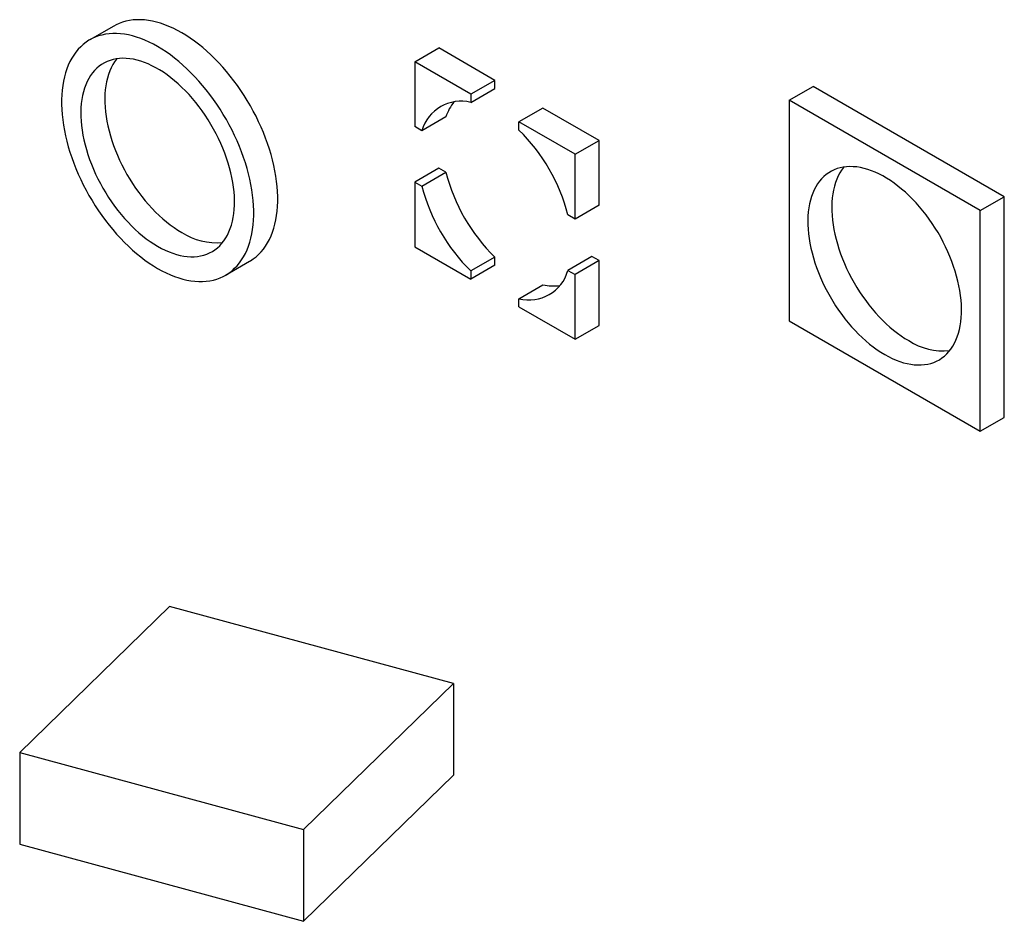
# Model space of a CAD drawing. Header units: inches. Extents: x 0.3 to 33.8, y 0.2 to 21.7.
# Tile 52 of 192: x 2.3 to 3.7, y 18.2 to 19.5. Entities that reach past the tile are written whole.
import ezdxf

# ---------------------------------------------------------------- set-up
doc = ezdxf.new("R2010")
doc.units = ezdxf.units.IN
doc.header["$MEASUREMENT"] = 0

msp = doc.modelspace()

# ---------------------------------------------------------------- linework, layer by layer
at = {"color": 7, "linetype": 'Continuous', "lineweight": 25}
for p, q in [((2.43095, 19.46918), (2.3956, 19.44877)), ((2.87416, 19.41641), (2.90951, 19.43682)), ((2.99207, 19.38916), (2.90951, 19.43682)), ((2.87416, 19.41641), (2.87416, 19.32108)), ((2.95671, 19.36875), (2.87416, 19.41641)), ((2.99207, 19.38916), (2.95671, 19.36875)), ((2.99207, 19.37711), (2.99207, 19.38916)), ((3.42507, 19.35989), (3.46042, 19.3803)), ((3.74185, 19.21784), (3.46042, 19.3803)), ((2.95671, 19.3567), (2.99207, 19.37711)), ((2.95671, 19.36875), (2.95671, 19.3567)), ((3.70649, 19.19743), (3.42507, 19.35989)), ((3.42507, 19.35989), (3.42507, 19.03491)), ((2.91995, 19.33546), (2.8846, 19.31505)), ((3.06278, 19.34834), (3.02742, 19.32793)), ((3.14533, 19.30069), (3.06278, 19.34834)), ((2.8846, 19.31505), (2.87416, 19.32108)), ((3.10998, 19.28028), (3.02742, 19.32793)), ((3.02742, 19.31588), (3.02742, 19.32793)), ((3.10998, 19.28028), (3.14533, 19.30069)), ((3.14533, 19.20536), (3.14533, 19.30069)), ((3.10998, 19.18495), (3.10998, 19.28028)), ((2.90951, 19.25984), (2.87416, 19.23943)), ((2.8846, 19.2334), (2.91995, 19.25381)), ((2.91995, 19.25381), (2.90951, 19.25984)), ((2.87416, 19.23943), (2.87416, 19.1441)), ((2.87416, 19.23943), (2.8846, 19.2334)), ((3.14533, 19.20536), (3.10998, 19.18495)), ((3.70649, 19.19743), (3.74185, 19.21784)), ((3.74185, 18.89285), (3.74185, 19.21784)), ((3.10998, 19.18495), (3.09954, 19.19097)), ((3.70649, 18.87244), (3.70649, 19.19743)), ((2.87416, 19.1441), (2.95671, 19.09644)), ((2.59558, 19.10235), (2.63094, 19.12276)), ((2.99207, 19.1289), (2.95671, 19.10849)), ((2.99207, 19.11685), (2.99207, 19.1289)), ((3.1349, 19.12973), (3.09954, 19.10932)), ((3.14533, 19.1237), (3.10998, 19.10329)), ((3.14533, 19.1237), (3.1349, 19.12973)), ((3.14533, 19.02837), (3.14533, 19.1237)), ((2.99207, 19.11685), (2.95671, 19.09644)), ((2.95671, 19.10849), (2.95671, 19.09644)), ((3.09954, 19.10932), (3.10998, 19.10329)), ((3.10998, 19.00796), (3.10998, 19.10329)), ((3.02742, 19.06767), (3.06278, 19.08808)), ((3.02742, 19.05562), (3.02742, 19.06767)), ((3.02742, 19.05562), (3.10998, 19.00796)), ((3.42507, 19.03491), (3.70649, 18.87244)), ((3.10998, 19.00796), (3.14533, 19.02837)), ((3.70649, 18.87244), (3.74185, 18.89285)), ((2.51298, 18.61473), (2.2925, 18.39953)), ((2.93082, 18.50117), (2.51298, 18.61473)), ((2.71033, 18.28597), (2.93082, 18.50117)), ((2.93082, 18.50117), (2.93082, 18.36619)), ((2.2925, 18.39953), (2.2925, 18.26454)), ((2.2925, 18.39953), (2.71033, 18.28597)), ((2.71033, 18.15099), (2.93082, 18.36619)), ((2.71033, 18.28597), (2.71033, 18.15099)), ((2.2925, 18.26454), (2.71033, 18.15099))]:
    msp.add_line(p, q, dxfattribs=at)
at = {"color": 7, "linetype": 'Continuous', "lineweight": 25, "flags": 128}
for points in [[(2.63094, 19.12276), (2.63204, 19.12341), (2.63632, 19.12622), (2.64039, 19.12936), (2.64424, 19.13282), (2.64788, 19.13661), (2.65128, 19.14071), (2.65445, 19.14511), (2.65737, 19.14981), (2.66005, 19.15479), (2.66248, 19.16005), (2.66465, 19.16557), (2.66656, 19.17135), (2.6682, 19.17738), (2.66957, 19.18364), (2.67067, 19.19011), (2.6715, 19.1968), (2.67205, 19.20367), (2.67233, 19.21073), (2.67233, 19.21796), (2.67205, 19.22534), (2.6715, 19.23285), (2.67067, 19.24049), (2.66957, 19.24824), (2.6682, 19.25608), (2.66656, 19.264), (2.66465, 19.27199), (2.66248, 19.28001), (2.66005, 19.28808), (2.65737, 19.29615), (2.65445, 19.30423), (2.65128, 19.31229), (2.64788, 19.32031), (2.64424, 19.3283), (2.64039, 19.33621), (2.63632, 19.34405), (2.63204, 19.35179), (2.62757, 19.35943), (2.62291, 19.36694), (2.61807, 19.37431), (2.61305, 19.38153), (2.60788, 19.38858), (2.60256, 19.39545), (2.59709, 19.40212), (2.5915, 19.40859), (2.58578, 19.41484), (2.57997, 19.42085), (2.57405, 19.42662), (2.56805, 19.43213), (2.56198, 19.43738), (2.55584, 19.44235), (2.54966, 19.44703), (2.54344, 19.45142), (2.5372, 19.4555), (2.53094, 19.45927), (2.52469, 19.46273), (2.51844, 19.46585), (2.51223, 19.46864), (2.50604, 19.4711), (2.49991, 19.47321), (2.49384, 19.47497), (2.48784, 19.47639), (2.48192, 19.47745), (2.4761, 19.47815), (2.47039, 19.4785), (2.4648, 19.47849), (2.45933, 19.47813), (2.45401, 19.47741), (2.44883, 19.47633), (2.44382, 19.4749), (2.43898, 19.47312), (2.43432, 19.47099), (2.43095, 19.46918)], [(2.49559, 19.11225), (2.50184, 19.1088), (2.50809, 19.10567), (2.51431, 19.10288), (2.52049, 19.10042), (2.52662, 19.09831), (2.53269, 19.09655), (2.53869, 19.09513), (2.54461, 19.09407), (2.55043, 19.09337), (2.55614, 19.09302), (2.56174, 19.09303), (2.5672, 19.09339), (2.57252, 19.09411), (2.5777, 19.09519), (2.58271, 19.09662), (2.58755, 19.0984), (2.59222, 19.10053), (2.59669, 19.103), (2.60096, 19.10581), (2.60503, 19.10895), (2.60889, 19.11241), (2.61252, 19.1162), (2.61592, 19.1203), (2.61909, 19.1247), (2.62202, 19.1294), (2.6247, 19.13438), (2.62712, 19.13964), (2.62929, 19.14516), (2.6312, 19.15094), (2.63284, 19.15697), (2.63422, 19.16322), (2.63532, 19.1697), (2.63615, 19.17639), (2.6367, 19.18326), (2.63697, 19.19032), (2.63697, 19.19755), (2.6367, 19.20493), (2.63615, 19.21244), (2.63532, 19.22008), (2.63422, 19.22783), (2.63284, 19.23567), (2.6312, 19.24359), (2.62929, 19.25157), (2.62712, 19.2596), (2.6247, 19.26767), (2.62202, 19.27574), (2.61909, 19.28382), (2.61592, 19.29188), (2.61252, 19.2999), (2.60889, 19.30788), (2.60503, 19.3158), (2.60096, 19.32364), (2.59669, 19.33138), (2.59222, 19.33902), (2.58755, 19.34653), (2.58271, 19.3539), (2.5777, 19.36112), (2.57252, 19.36817), (2.5672, 19.37504), (2.56174, 19.38171), (2.55614, 19.38818), (2.55043, 19.39443), (2.54461, 19.40044), (2.53869, 19.40621), (2.53269, 19.41172), (2.52662, 19.41697), (2.52049, 19.42194), (2.51431, 19.42662), (2.50809, 19.43101), (2.50184, 19.43509), (2.49559, 19.43886), (2.48933, 19.44231), (2.48309, 19.44544), (2.47687, 19.44823), (2.47069, 19.45069), (2.46455, 19.4528), (2.45848, 19.45456), (2.45248, 19.45598), (2.44657, 19.45704), (2.44075, 19.45774), (2.43503, 19.45809), (2.42944, 19.45808), (2.42398, 19.45772), (2.41865, 19.457), (2.41348, 19.45592), (2.40847, 19.45449), (2.40362, 19.45271), (2.39896, 19.45058), (2.39449, 19.44811), (2.39021, 19.4453), (2.38614, 19.44216), (2.38229, 19.4387), (2.37866, 19.43491), (2.37525, 19.43081), (2.37208, 19.42641), (2.36916, 19.42172), (2.36648, 19.41673), (2.36405, 19.41147), (2.36188, 19.40595), (2.35998, 19.40017), (2.35833, 19.39414), (2.35696, 19.38789), (2.35586, 19.38141), (2.35503, 19.37473), (2.35448, 19.36785), (2.3542, 19.36079), (2.3542, 19.35356), (2.35448, 19.34619), (2.35503, 19.33867), (2.35586, 19.33103), (2.35696, 19.32328), (2.35833, 19.31544), (2.35998, 19.30752), (2.36188, 19.29954), (2.36405, 19.29151), (2.36648, 19.28345), (2.36916, 19.27537), (2.37208, 19.26729), (2.37525, 19.25923), (2.37866, 19.25121), (2.38229, 19.24323), (2.38614, 19.23531), (2.39021, 19.22747), (2.39449, 19.21973), (2.39896, 19.21209), (2.40362, 19.20458), (2.40847, 19.19721), (2.41348, 19.18999), (2.41865, 19.18294), (2.42398, 19.17607), (2.42944, 19.1694), (2.43503, 19.16293), (2.44075, 19.15669), (2.44657, 19.15067), (2.45248, 19.1449), (2.45848, 19.13939), (2.46455, 19.13414), (2.47069, 19.12917), (2.47687, 19.12449), (2.48309, 19.1201), (2.48933, 19.11602), (2.49559, 19.11225)], [(2.49559, 19.14491), (2.50118, 19.14184), (2.50676, 19.1391), (2.51232, 19.13669), (2.51783, 19.13462), (2.52329, 19.13289), (2.52868, 19.13152), (2.53399, 19.1305), (2.53921, 19.12983), (2.54432, 19.12952), (2.54931, 19.12956), (2.55416, 19.12997), (2.55888, 19.13073), (2.56344, 19.13184), (2.56783, 19.13331), (2.57205, 19.13512), (2.57608, 19.13728), (2.57991, 19.13978), (2.58354, 19.1426), (2.58695, 19.14576), (2.59014, 19.14923), (2.5931, 19.15301), (2.59582, 19.15709), (2.59829, 19.16146), (2.60051, 19.16611), (2.60248, 19.17103), (2.60418, 19.1762), (2.60562, 19.18162), (2.60678, 19.18726), (2.60768, 19.19313), (2.6083, 19.19919), (2.60865, 19.20544), (2.60872, 19.21186), (2.60851, 19.21844), (2.60803, 19.22516), (2.60727, 19.232), (2.60623, 19.23895), (2.60493, 19.24599), (2.60336, 19.2531), (2.60153, 19.26026), (2.59943, 19.26746), (2.59708, 19.27469), (2.59449, 19.28191), (2.59165, 19.28912), (2.58858, 19.29629), (2.58527, 19.30342), (2.58175, 19.31048), (2.57802, 19.31745), (2.57409, 19.32432), (2.56997, 19.33107), (2.56566, 19.33768), (2.56118, 19.34414), (2.55654, 19.35043), (2.55175, 19.35654), (2.54683, 19.36246), (2.54178, 19.36816), (2.53661, 19.37363), (2.53135, 19.37886), (2.526, 19.38384), (2.52057, 19.38856), (2.51508, 19.393), (2.50955, 19.39715), (2.50398, 19.401), (2.49839, 19.40455), (2.49279, 19.40778), (2.4872, 19.41068), (2.48163, 19.41326), (2.4761, 19.4155), (2.47061, 19.4174), (2.46518, 19.41895), (2.45983, 19.42015), (2.45456, 19.42099), (2.4494, 19.42148), (2.44435, 19.42161), (2.43942, 19.42139), (2.43464, 19.42081), (2.43, 19.41987), (2.42552, 19.41858), (2.42121, 19.41694), (2.41709, 19.41495), (2.41315, 19.41262), (2.40942, 19.40996), (2.4059, 19.40697), (2.4026, 19.40366), (2.39953, 19.40003), (2.39669, 19.3961), (2.39409, 19.39187), (2.39174, 19.38736), (2.38965, 19.38257), (2.38782, 19.37753), (2.38625, 19.37223), (2.38494, 19.3667), (2.38391, 19.36094), (2.38315, 19.35498), (2.38267, 19.34882), (2.38246, 19.34248), (2.38253, 19.33598), (2.38287, 19.32933), (2.3835, 19.32254), (2.38439, 19.31565), (2.38556, 19.30865), (2.387, 19.30158), (2.3887, 19.29444), (2.39067, 19.28725), (2.39289, 19.28004), (2.39536, 19.27281), (2.39808, 19.26559), (2.40104, 19.2584), (2.40422, 19.25125), (2.40763, 19.24415), (2.41126, 19.23714), (2.41509, 19.23022), (2.41913, 19.2234), (2.42334, 19.21672), (2.42774, 19.21018), (2.4323, 19.2038), (2.43701, 19.1976), (2.44187, 19.19158), (2.44686, 19.18578), (2.45197, 19.18019), (2.45719, 19.17483), (2.4625, 19.16973), (2.46789, 19.16488), (2.47334, 19.1603), (2.47886, 19.156), (2.48441, 19.152), (2.48999, 19.1483), (2.49559, 19.14491)], [(2.43525, 19.4209), (2.43488, 19.42044), (2.43204, 19.41651), (2.42945, 19.41228), (2.4271, 19.40777), (2.42501, 19.40298), (2.42317, 19.39794), (2.4216, 19.39264), (2.4203, 19.38711), (2.41927, 19.38135), (2.41851, 19.37539), (2.41802, 19.36923), (2.41782, 19.36289), (2.41788, 19.35639), (2.41823, 19.34974), (2.41885, 19.34295), (2.41975, 19.33606), (2.42092, 19.32906), (2.42235, 19.32199), (2.42406, 19.31485), (2.42602, 19.30766), (2.42824, 19.30045), (2.43072, 19.29322), (2.43343, 19.286), (2.43639, 19.27881), (2.43958, 19.27166), (2.44299, 19.26456), (2.44662, 19.25755), (2.45045, 19.25063), (2.45448, 19.24381), (2.4587, 19.23713), (2.46309, 19.23059), (2.46765, 19.22421), (2.47237, 19.21801), (2.47723, 19.212), (2.48222, 19.20619), (2.48732, 19.2006), (2.49254, 19.19525), (2.49785, 19.19014), (2.50324, 19.18529), (2.5087, 19.18071), (2.51421, 19.17641), (2.51977, 19.17241), (2.52535, 19.16871), (2.53094, 19.16532)], [(3.56578, 18.98552), (3.57137, 18.98245), (3.57696, 18.97971), (3.58251, 18.9773), (3.58802, 18.97523), (3.59348, 18.97351), (3.59887, 18.97213), (3.60418, 18.97111), (3.6094, 18.97044), (3.61451, 18.97013), (3.6195, 18.97018), (3.62436, 18.97058), (3.62907, 18.97134), (3.63363, 18.97245), (3.63802, 18.97392), (3.64224, 18.97573), (3.64627, 18.97789), (3.65011, 18.98039), (3.65373, 18.98322), (3.65714, 18.98637), (3.66033, 18.98984), (3.66329, 18.99362), (3.66601, 18.9977), (3.66848, 19.00207), (3.6707, 19.00672), (3.67267, 19.01164), (3.67437, 19.01681), (3.67581, 19.02223), (3.67697, 19.02788), (3.67787, 19.03374), (3.67849, 19.0398), (3.67884, 19.04605), (3.67891, 19.05248), (3.6787, 19.05905), (3.67822, 19.06577), (3.67746, 19.07261), (3.67642, 19.07956), (3.67512, 19.0866), (3.67355, 19.09371), (3.67172, 19.10087), (3.66962, 19.10808), (3.66727, 19.1153), (3.66468, 19.12252), (3.66184, 19.12973), (3.65877, 19.13691), (3.65547, 19.14403), (3.65195, 19.15109), (3.64821, 19.15806), (3.64428, 19.16493), (3.64016, 19.17168), (3.63585, 19.17829), (3.63137, 19.18475), (3.62673, 19.19105), (3.62194, 19.19716), (3.61702, 19.20307), (3.61197, 19.20877), (3.6068, 19.21424), (3.60154, 19.21947), (3.59619, 19.22445), (3.59076, 19.22917), (3.58527, 19.23361), (3.57974, 19.23776), (3.57417, 19.24161), (3.56858, 19.24516), (3.56298, 19.24839), (3.55739, 19.2513), (3.55182, 19.25387), (3.54629, 19.25611), (3.5408, 19.25801), (3.53537, 19.25956), (3.53002, 19.26076), (3.52476, 19.26161), (3.51959, 19.26209), (3.51454, 19.26223), (3.50962, 19.262), (3.50483, 19.26142), (3.50019, 19.26048), (3.49571, 19.25919), (3.4914, 19.25755), (3.48728, 19.25556), (3.48334, 19.25324), (3.47961, 19.25057), (3.47609, 19.24758), (3.47279, 19.24427), (3.46972, 19.24064), (3.46688, 19.23671), (3.46428, 19.23248), (3.46194, 19.22797), (3.45984, 19.22319), (3.45801, 19.21814), (3.45644, 19.21284), (3.45513, 19.20731), (3.4541, 19.20155), (3.45334, 19.19559), (3.45286, 19.18943), (3.45265, 19.18309), (3.45272, 19.17659), (3.45307, 19.16994), (3.45369, 19.16316), (3.45458, 19.15626), (3.45575, 19.14926), (3.45719, 19.14219), (3.45889, 19.13505), (3.46086, 19.12786), (3.46308, 19.12065), (3.46555, 19.11342), (3.46827, 19.1062), (3.47123, 19.09901), (3.47441, 19.09186), (3.47783, 19.08477), (3.48145, 19.07775), (3.48529, 19.07083), (3.48932, 19.06402), (3.49353, 19.05733), (3.49793, 19.05079), (3.50249, 19.04441), (3.5072, 19.03821), (3.51206, 19.0322), (3.51705, 19.02639), (3.52216, 19.0208), (3.52738, 19.01545), (3.53269, 19.01034), (3.53808, 19.00549), (3.54354, 19.00091), (3.54905, 18.99662), (3.5546, 18.99261), (3.56018, 18.98891), (3.56578, 18.98552)], [(3.50544, 19.26152), (3.50507, 19.26105), (3.50224, 19.25712), (3.49964, 19.25289), (3.49729, 19.24838), (3.4952, 19.2436), (3.49336, 19.23855), (3.49179, 19.23325), (3.49049, 19.22772), (3.48946, 19.22196), (3.4887, 19.216), (3.48821, 19.20984), (3.48801, 19.2035), (3.48808, 19.197), (3.48842, 19.19035), (3.48904, 19.18357), (3.48994, 19.17667), (3.49111, 19.16968), (3.49254, 19.1626), (3.49425, 19.15546), (3.49621, 19.14827), (3.49843, 19.14106), (3.50091, 19.13383), (3.50362, 19.12662), (3.50658, 19.11942), (3.50977, 19.11227), (3.51318, 19.10518), (3.51681, 19.09816), (3.52064, 19.09124), (3.52467, 19.08443), (3.52889, 19.07774), (3.53328, 19.0712), (3.53784, 19.06482), (3.54256, 19.05862), (3.54742, 19.05261), (3.55241, 19.0468), (3.55752, 19.04121), (3.56273, 19.03586), (3.56804, 19.03075), (3.57343, 19.0259), (3.57889, 19.02132), (3.5844, 19.01703), (3.58996, 19.01302), (3.59554, 19.00932), (3.60113, 19.00593)]]:
    msp.add_lwpolyline(points, dxfattribs=at)
at = {"color": 7, "linetype": 'Continuous', "lineweight": 25}
for centre, radius, start, end in [((2.94209, 19.29876), 0.05975, 75.83167, 164.17908), ((2.98871, 19.31295), 0.07235, 141.95892, 161.86955), ((2.84212, 19.12562), 0.26559, 14.24446, 45.75554), ((3.17737, 19.31916), 0.26559, 194.24446, 225.75554), ((3.14202, 19.29875), 0.26559, 194.24446, 225.75554), ((2.5822, 19.2445), 0.09432, 237.08448, 275.52876), ((3.04205, 19.12561), 0.05975, 255.83167, 344.17908), ((3.07765, 19.15887), 0.07234, 258.13702, 278.03688), ((3.65239, 19.08511), 0.09432, 237.08448, 275.52876)]:
    msp.add_arc(centre, radius, start, end, dxfattribs=at)

doc.saveas('drawing.dxf')
